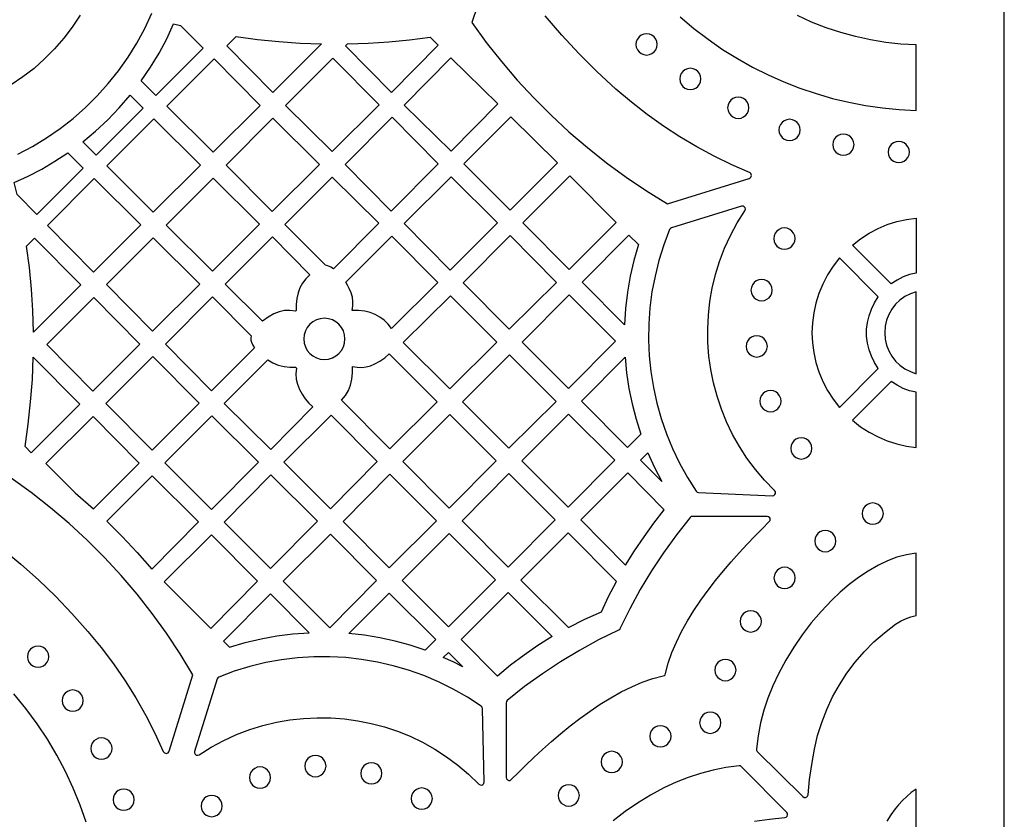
# Model space of a CAD drawing. Header units: millimetres. Extents: x -1176 to 822, y -1617 to -119.
# Tile 81 of 113: x 666 to 822, y -1506 to -1379. Entities that reach past the tile are written whole.
import ezdxf

# ---------------------------------------------------------------- set-up
doc = ezdxf.new("R2010")
doc.units = ezdxf.units.MM
doc.layers.add('pattern', color=5, linetype='Continuous')

msp = doc.modelspace()

# ---------------------------------------------------------------- linework, layer by layer
at = {"layer": 'pattern'}
for points in [[(-1176, -1616.8), (822, -1616.8), (822, -118.96), (-1176, -118.96)], [(684.88, -1388.58), (686.35, -1386.42), (687.7, -1384.21), (688.92, -1381.92), (690.02, -1379.55), (691.1, -1379.82), (694.7, -1383.41), (687.2, -1390.91)], [(763.47, -1382.81), (763.53, -1383.26), (763.7, -1383.66), (763.97, -1384), (764.31, -1384.26), (764.71, -1384.43), (765.16, -1384.49), (765.6, -1384.43), (766.01, -1384.26), (766.35, -1384), (766.61, -1383.66), (766.78, -1383.26), (766.84, -1382.81), (766.78, -1382.36), (766.61, -1381.96), (766.35, -1381.62), (766.01, -1381.35), (765.6, -1381.19), (765.16, -1381.12), (764.71, -1381.19), (764.31, -1381.35), (763.97, -1381.62), (763.7, -1381.96), (763.53, -1382.36)], [(699.93, -1381.56), (703.32, -1382.02), (706.71, -1382.37), (710.12, -1382.6), (713.53, -1382.73), (705.8, -1390.47), (698.45, -1383.04)], [(717.62, -1382.73), (720.93, -1382.62), (724.22, -1382.41), (727.5, -1382.09), (730.78, -1381.66), (732.05, -1382.92), (724.62, -1390.42), (717.31, -1383.04)], [(688.91, -1392.6), (696.32, -1399.94), (703.76, -1392.5), (696.43, -1385.09)], [(715.33, -1384.98), (707.81, -1392.5), (715.22, -1399.84), (722.67, -1392.4)], [(734.09, -1399.76), (726.65, -1392.46), (734.08, -1384.94), (741.53, -1392.24)], [(770.43, -1388.28), (770.49, -1388.73), (770.66, -1389.13), (770.92, -1389.47), (771.26, -1389.74), (771.67, -1389.91), (772.11, -1389.97), (772.56, -1389.91), (772.96, -1389.74), (773.31, -1389.47), (773.57, -1389.13), (773.74, -1388.73), (773.8, -1388.28), (773.74, -1387.84), (773.57, -1387.43), (773.31, -1387.09), (772.96, -1386.83), (772.56, -1386.66), (772.11, -1386.6), (771.67, -1386.66), (771.26, -1386.83), (770.92, -1387.09), (770.66, -1387.43), (770.49, -1387.84)], [(675.57, -1398.28), (677.61, -1396.59), (679.54, -1394.8), (681.37, -1392.9), (683.1, -1390.89), (685.16, -1392.95), (677.7, -1400.41)], [(778.04, -1392.87), (778.1, -1393.32), (778.27, -1393.72), (778.53, -1394.06), (778.87, -1394.33), (779.28, -1394.5), (779.72, -1394.56), (780.17, -1394.5), (780.57, -1394.33), (780.91, -1394.06), (781.18, -1393.72), (781.35, -1393.32), (781.41, -1392.87), (781.35, -1392.42), (781.18, -1392.02), (780.91, -1391.68), (780.57, -1391.42), (780.17, -1391.25), (779.72, -1391.19), (779.28, -1391.25), (778.87, -1391.42), (778.53, -1391.68), (778.27, -1392.02), (778.1, -1392.42)], [(679.4, -1402.1), (686.79, -1409.47), (694.26, -1402.01), (686.86, -1394.64)], [(713.2, -1401.86), (705.79, -1394.52), (698.35, -1401.96), (705.69, -1409.37)], [(724.73, -1394.38), (717.25, -1401.86), (724.59, -1409.27), (732.07, -1401.79)], [(750.98, -1401.63), (743.59, -1394.32), (736.13, -1401.78), (743.48, -1409.12)], [(786.19, -1396.39), (786.25, -1396.83), (786.42, -1397.24), (786.68, -1397.58), (787.02, -1397.84), (787.42, -1398.01), (787.87, -1398.07), (788.32, -1398.01), (788.72, -1397.84), (789.06, -1397.58), (789.33, -1397.24), (789.5, -1396.83), (789.56, -1396.39), (789.5, -1395.94), (789.33, -1395.54), (789.06, -1395.19), (788.72, -1394.93), (788.32, -1394.76), (787.87, -1394.7), (787.42, -1394.76), (787.02, -1394.93), (786.68, -1395.19), (786.42, -1395.54), (786.25, -1395.94)], [(794.75, -1398.73), (794.81, -1399.18), (794.98, -1399.58), (795.24, -1399.92), (795.59, -1400.19), (795.99, -1400.36), (796.44, -1400.42), (796.88, -1400.36), (797.29, -1400.19), (797.63, -1399.92), (797.89, -1399.58), (798.06, -1399.18), (798.12, -1398.73), (798.06, -1398.28), (797.89, -1397.88), (797.63, -1397.54), (797.29, -1397.28), (796.88, -1397.11), (796.44, -1397.05), (795.99, -1397.11), (795.59, -1397.28), (795.24, -1397.54), (794.98, -1397.88), (794.81, -1398.28)], [(803.55, -1399.9), (803.61, -1400.35), (803.78, -1400.75), (804.04, -1401.09), (804.39, -1401.35), (804.79, -1401.52), (805.24, -1401.58), (805.68, -1401.52), (806.09, -1401.35), (806.43, -1401.09), (806.69, -1400.75), (806.86, -1400.35), (806.92, -1399.9), (806.86, -1399.45), (806.69, -1399.05), (806.43, -1398.71), (806.09, -1398.44), (805.68, -1398.27), (805.24, -1398.21), (804.79, -1398.27), (804.39, -1398.44), (804.04, -1398.71), (803.78, -1399.05), (803.61, -1399.45)], [(665.13, -1406.64), (664.67, -1404.73), (666.9, -1403.72), (669.05, -1402.6), (671.15, -1401.37), (673.2, -1400.03), (675.64, -1402.46), (668.28, -1409.82)], [(677.28, -1418.97), (684.8, -1411.46), (677.39, -1404.13), (669.95, -1411.56)], [(688.83, -1411.5), (696.2, -1418.84), (703.67, -1411.38), (696.3, -1404.04)], [(715.39, -1418.47), (714.97, -1418.19), (714.52, -1417.98), (714.12, -1417.89), (707.7, -1411.41), (715.23, -1403.88), (722.64, -1411.21)], [(741.48, -1411.13), (734.09, -1403.82), (726.65, -1411.26), (733.96, -1418.64)], [(760.32, -1411.09), (752.98, -1403.68), (745.49, -1411.17), (752.86, -1418.54)], [(768.82, -1412.21), (767.9, -1414.65), (767.12, -1417.11), (766.5, -1419.61), (766.02, -1422.12), (765.69, -1424.65), (765.51, -1427.19), (765.48, -1429.73), (765.59, -1432.26), (765.84, -1434.78), (766.25, -1437.29), (766.79, -1439.77), (767.48, -1442.22), (768.31, -1444.63), (769.29, -1447), (770.4, -1449.31), (771.66, -1451.57), (773.06, -1453.77), (773.22, -1453.93), (773.43, -1453.98), (785.15, -1454.51), (785.39, -1454.46), (785.56, -1454.31), (785.65, -1454.11), (785.64, -1453.88), (785.51, -1453.68), (783.92, -1452.04), (782.45, -1450.32), (781.11, -1448.52), (779.9, -1446.66), (778.82, -1444.74), (777.86, -1442.77), (777.04, -1440.74), (776.35, -1438.68), (775.78, -1436.58), (775.36, -1434.46), (775.06, -1432.31), (774.9, -1430.15), (774.87, -1427.98), (774.98, -1425.81), (775.22, -1423.65), (775.6, -1421.5), (776.11, -1419.37), (776.77, -1417.26), (777.56, -1415.18), (778.49, -1413.15), (779.56, -1411.16), (780.77, -1409.22), (780.86, -1408.99), (780.82, -1408.76), (780.68, -1408.58), (780.48, -1408.48), (780.23, -1408.49), (769.12, -1411.93), (768.94, -1412.04)], [(808, -1419.12), (806.95, -1419.37), (805.94, -1419.74), (804.96, -1420.23), (804.03, -1420.84), (797.86, -1414.67), (799.16, -1413.66), (800.53, -1412.78), (801.95, -1412.03), (803.41, -1411.42), (804.91, -1410.94), (806.45, -1410.59), (808, -1410.38)], [(785.38, -1413.64), (785.44, -1414.09), (785.61, -1414.49), (785.87, -1414.83), (786.21, -1415.1), (786.62, -1415.27), (787.07, -1415.33), (787.51, -1415.27), (787.91, -1415.1), (788.26, -1414.83), (788.52, -1414.49), (788.69, -1414.09), (788.75, -1413.64), (788.69, -1413.19), (788.52, -1412.79), (788.26, -1412.45), (787.91, -1412.18), (787.51, -1412.01), (787.07, -1411.95), (786.62, -1412.01), (786.21, -1412.18), (785.87, -1412.45), (785.61, -1412.79), (785.44, -1413.19)], [(667.74, -1428.52), (667.63, -1425.08), (667.42, -1421.66), (667.1, -1418.25), (666.66, -1414.85), (667.92, -1413.58), (675.26, -1421)], [(686.79, -1413.52), (679.35, -1420.96), (686.68, -1428.37), (694.19, -1420.86)], [(705.96, -1425.62), (705.03, -1426.14), (704.16, -1426.78), (698.22, -1420.89), (705.72, -1413.39), (711.68, -1419.41), (711.02, -1420.05), (710.5, -1420.73), (710.09, -1421.47), (709.79, -1422.27), (709.59, -1423.17), (709.49, -1424.11), (709.48, -1425.06), (709.38, -1425.15), (708.48, -1425.05), (707.63, -1425.09), (706.8, -1425.28)], [(718.37, -1425.09), (718.48, -1424.34), (718.5, -1423.64), (718.41, -1422.95), (718.22, -1422.26), (717.93, -1421.57), (717.66, -1421.05), (717.35, -1420.55), (724.66, -1413.25), (731.97, -1420.62), (724.61, -1427.91), (724.08, -1427.22), (723.46, -1426.62), (722.78, -1426.12), (722.03, -1425.7), (721.22, -1425.4), (720.38, -1425.2), (719.38, -1425.09)], [(750.84, -1420.6), (743.47, -1413.16), (736, -1420.69), (743.34, -1428.02)], [(763.85, -1414.61), (763.13, -1417.12), (762.55, -1419.63), (762.11, -1422.17), (761.81, -1424.73), (761.65, -1427.33), (754.91, -1420.59), (762.33, -1413.09)], [(795.82, -1440.47), (801.98, -1434.3), (801.36, -1433.35), (800.87, -1432.34), (800.5, -1431.3), (800.25, -1430.23), (800.12, -1429.14), (800.12, -1428.05), (800.25, -1426.96), (800.5, -1425.89), (800.87, -1424.84), (801.36, -1423.84), (801.98, -1422.88), (795.82, -1416.72), (794.79, -1418.04), (793.9, -1419.42), (793.15, -1420.86), (792.53, -1422.35), (792.05, -1423.88), (791.71, -1425.43), (791.51, -1427.01), (791.44, -1428.59), (791.51, -1430.18), (791.71, -1431.75), (792.05, -1433.31), (792.53, -1434.83), (793.15, -1436.32), (793.9, -1437.76), (794.79, -1439.15)], [(781.75, -1421.84), (781.81, -1422.29), (781.98, -1422.69), (782.24, -1423.03), (782.58, -1423.29), (782.98, -1423.46), (783.43, -1423.52), (783.88, -1423.46), (784.28, -1423.29), (784.62, -1423.03), (784.89, -1422.69), (785.06, -1422.29), (785.12, -1421.84), (785.06, -1421.39), (784.89, -1420.99), (784.62, -1420.64), (784.28, -1420.38), (783.88, -1420.21), (783.43, -1420.15), (782.98, -1420.21), (782.58, -1420.38), (782.24, -1420.64), (781.98, -1420.99), (781.81, -1421.39)], [(677.18, -1437.87), (684.66, -1430.39), (677.32, -1422.98), (669.85, -1430.46)], [(702.35, -1429.09), (702.27, -1429.43), (702.28, -1429.76), (702.37, -1430.09), (702.59, -1430.56), (702.86, -1430.99), (696.04, -1437.81), (688.7, -1430.4), (696.21, -1422.89)], [(741.37, -1430.11), (734, -1422.73), (726.51, -1430.15), (733.89, -1437.52)], [(752.84, -1422.57), (745.4, -1430.08), (752.78, -1437.46), (760.22, -1429.95)], [(808, -1422.08), (807.07, -1422.4), (806.21, -1422.85), (805.42, -1423.41), (804.73, -1424.08), (804.13, -1424.84), (803.65, -1425.69), (803.3, -1426.6), (803.07, -1427.57), (803, -1428.59), (803.07, -1429.61), (803.3, -1430.59), (803.65, -1431.5), (804.13, -1432.34), (804.73, -1433.1), (805.42, -1433.77), (806.21, -1434.34), (807.07, -1434.78), (808, -1435.11)], [(710.69, -1429.58), (710.76, -1430.24), (710.95, -1430.85), (711.25, -1431.41), (711.65, -1431.89), (712.14, -1432.29), (712.69, -1432.59), (713.31, -1432.79), (713.97, -1432.85), (714.63, -1432.79), (715.24, -1432.59), (715.8, -1432.29), (716.28, -1431.89), (716.68, -1431.41), (716.99, -1430.85), (717.18, -1430.24), (717.24, -1429.58), (717.18, -1428.92), (716.99, -1428.3), (716.68, -1427.75), (716.28, -1427.26), (715.8, -1426.86), (715.24, -1426.56), (714.63, -1426.37), (713.97, -1426.3), (713.31, -1426.37), (712.69, -1426.56), (712.14, -1426.86), (711.65, -1427.26), (711.25, -1427.75), (710.95, -1428.3), (710.76, -1428.92)], [(780.98, -1430.77), (781.04, -1431.22), (781.21, -1431.62), (781.47, -1431.96), (781.81, -1432.23), (782.22, -1432.4), (782.67, -1432.46), (783.11, -1432.4), (783.52, -1432.23), (783.86, -1431.96), (784.12, -1431.62), (784.29, -1431.22), (784.35, -1430.77), (784.29, -1430.32), (784.12, -1429.92), (783.86, -1429.58), (783.52, -1429.31), (783.11, -1429.14), (782.67, -1429.08), (782.22, -1429.14), (781.81, -1429.31), (781.47, -1429.58), (781.21, -1429.92), (781.04, -1430.32)], [(667.71, -1432.46), (675.11, -1439.94), (667.39, -1447.66), (666.4, -1446.66), (666.91, -1443.12), (667.3, -1439.58), (667.57, -1436.03)], [(679.25, -1439.85), (686.58, -1447.26), (694.06, -1439.79), (686.72, -1432.38)], [(704.98, -1432.92), (705.79, -1433.4), (706.64, -1433.74), (707.56, -1433.95), (708.47, -1434.06), (709.38, -1434.07), (709.53, -1434.23), (709.44, -1435.11), (709.49, -1435.95), (709.67, -1436.76), (710.01, -1437.59), (710.44, -1438.37), (710.93, -1439.1), (711.49, -1439.77), (712.14, -1440.39), (705.45, -1447.14), (698.07, -1439.83)], [(724.26, -1431.95), (731.89, -1439.58), (724.38, -1447.02), (716.69, -1439.33), (717.31, -1438.58), (717.78, -1437.79), (718.13, -1436.93), (718.34, -1435.99), (718.45, -1434.99), (718.46, -1433.98), (719.2, -1434.09), (719.91, -1434.11), (720.6, -1434.02), (721.28, -1433.83), (721.98, -1433.54), (722.79, -1433.09), (723.55, -1432.56)], [(750.77, -1439.5), (743.38, -1432.11), (735.93, -1439.57), (743.28, -1446.92)], [(764.25, -1444.71), (762.14, -1446.82), (754.8, -1439.48), (761.74, -1432.48), (761.99, -1434.99), (762.36, -1437.46), (762.86, -1439.89), (763.49, -1442.31)], [(808, -1438.06), (806.95, -1437.81), (805.94, -1437.44), (804.96, -1436.95), (804.03, -1436.35), (797.86, -1442.51), (799.16, -1443.52), (800.53, -1444.4), (801.95, -1445.15), (803.41, -1445.76), (804.91, -1446.25), (806.45, -1446.59), (808, -1446.81)], [(783.16, -1439.46), (783.22, -1439.91), (783.39, -1440.32), (783.66, -1440.66), (784, -1440.92), (784.4, -1441.09), (784.85, -1441.15), (785.3, -1441.09), (785.7, -1440.92), (786.04, -1440.66), (786.3, -1440.32), (786.47, -1439.91), (786.53, -1439.46), (786.47, -1439.02), (786.3, -1438.61), (786.04, -1438.27), (785.7, -1438.01), (785.3, -1437.84), (784.85, -1437.78), (784.4, -1437.84), (784, -1438.01), (783.66, -1438.27), (783.39, -1438.61), (783.22, -1439.02)], [(677.28, -1456.56), (684.56, -1449.29), (677.22, -1441.88), (669.7, -1449.39), (674.37, -1454.01)], [(696.08, -1441.81), (688.62, -1449.27), (696.02, -1456.66), (703.48, -1449.13)], [(722.36, -1449.05), (715.02, -1441.71), (707.51, -1449.15), (714.92, -1456.56)], [(733.92, -1441.61), (726.41, -1449.05), (733.82, -1456.45), (741.26, -1448.94)], [(760.13, -1448.86), (752.78, -1441.51), (745.33, -1448.96), (752.68, -1456.31)], [(788.06, -1446.98), (788.12, -1447.42), (788.29, -1447.83), (788.55, -1448.17), (788.89, -1448.43), (789.3, -1448.6), (789.74, -1448.66), (790.19, -1448.6), (790.59, -1448.43), (790.94, -1448.17), (791.2, -1447.83), (791.37, -1447.42), (791.43, -1446.98), (791.37, -1446.53), (791.2, -1446.13), (790.94, -1445.78), (790.59, -1445.52), (790.19, -1445.35), (789.74, -1445.29), (789.3, -1445.35), (788.89, -1445.52), (788.55, -1445.78), (788.29, -1446.13), (788.12, -1446.53)], [(767.6, -1452.24), (764.2, -1448.84), (765.38, -1447.66), (766.43, -1449.98)], [(679.38, -1458.51), (681.85, -1460.97), (684.24, -1463.52), (686.54, -1466.14), (693.97, -1458.63), (686.58, -1451.31)], [(698.04, -1458.69), (705.42, -1466.06), (712.86, -1458.55), (705.48, -1451.17)], [(724.39, -1451.07), (716.94, -1458.58), (724.28, -1465.92), (731.79, -1458.48)], [(750.65, -1458.33), (743.28, -1450.97), (735.85, -1458.48), (743.18, -1465.81)], [(761.83, -1465.54), (763.25, -1463.25), (764.75, -1461.02), (766.32, -1458.84), (767.98, -1456.72), (762.18, -1450.87), (754.7, -1458.34)], [(799.41, -1457.32), (799.47, -1457.77), (799.64, -1458.17), (799.9, -1458.51), (800.25, -1458.78), (800.65, -1458.95), (801.1, -1459.01), (801.54, -1458.95), (801.95, -1458.78), (802.29, -1458.51), (802.55, -1458.17), (802.72, -1457.77), (802.78, -1457.32), (802.72, -1456.87), (802.55, -1456.47), (802.29, -1456.13), (801.95, -1455.87), (801.54, -1455.7), (801.1, -1455.64), (800.65, -1455.7), (800.25, -1455.87), (799.9, -1456.13), (799.64, -1456.47), (799.47, -1456.87)], [(772.45, -1457.77), (772.24, -1457.81), (772.07, -1457.94), (769.89, -1460.7), (767.85, -1463.53), (765.94, -1466.42), (764.15, -1469.4), (762.48, -1472.46), (760.93, -1475.62), (760.84, -1475.76), (760.7, -1475.85), (757.54, -1477.4), (754.48, -1479.07), (751.5, -1480.85), (748.61, -1482.77), (745.78, -1484.81), (743.02, -1486.99), (742.89, -1487.15), (742.85, -1487.36), (742.85, -1499.24), (742.9, -1499.47), (743.05, -1499.63), (743.25, -1499.71), (743.47, -1499.7), (743.67, -1499.57), (744.79, -1498.44), (745.99, -1497.26), (747.27, -1496.04), (748.62, -1494.79), (750.03, -1493.53), (751.5, -1492.28), (753.02, -1491.05), (754.58, -1489.85), (756.18, -1488.69), (757.8, -1487.59), (759.46, -1486.57), (761.12, -1485.64), (762.8, -1484.82), (764.47, -1484.11), (766.15, -1483.53), (767.81, -1483.1), (767.99, -1483.03), (768.11, -1482.91), (768.18, -1482.73), (768.61, -1481.07), (769.19, -1479.4), (769.9, -1477.72), (770.73, -1476.05), (771.66, -1474.38), (772.68, -1472.73), (773.77, -1471.1), (774.93, -1469.5), (776.13, -1467.94), (777.37, -1466.42), (778.62, -1464.96), (779.88, -1463.54), (781.12, -1462.2), (782.35, -1460.92), (783.53, -1459.72), (784.66, -1458.6), (784.79, -1458.4), (784.8, -1458.18), (784.72, -1457.98), (784.55, -1457.83), (784.32, -1457.78)], [(695.91, -1475.56), (703.36, -1468.05), (696.02, -1460.71), (688.5, -1468.15)], [(714.92, -1460.6), (707.4, -1468.04), (714.82, -1475.45), (722.26, -1467.94)], [(741.15, -1467.83), (733.82, -1460.5), (726.31, -1467.94), (733.67, -1475.31)], [(760.36, -1468.12), (752.68, -1460.37), (745.16, -1467.88), (752.75, -1475.39), (755.34, -1474.09), (757.98, -1472.91), (759.13, -1470.49)], [(791.87, -1461.7), (791.93, -1462.15), (792.1, -1462.55), (792.36, -1462.89), (792.7, -1463.15), (793.11, -1463.32), (793.55, -1463.38), (794, -1463.32), (794.4, -1463.15), (794.74, -1462.89), (795.01, -1462.55), (795.18, -1462.15), (795.24, -1461.7), (795.18, -1461.25), (795.01, -1460.85), (794.74, -1460.5), (794.4, -1460.24), (794, -1460.07), (793.55, -1460.01), (793.11, -1460.07), (792.7, -1460.24), (792.36, -1460.5), (792.1, -1460.85), (791.93, -1461.25)], [(808, -1463.63), (806.46, -1463.88), (804.94, -1464.27), (803.46, -1464.81), (802.02, -1465.5), (800.39, -1466.45), (798.84, -1467.47), (797.36, -1468.58), (795.94, -1469.78), (794.57, -1471.08), (792.89, -1472.85), (791.33, -1474.68), (789.88, -1476.58), (788.53, -1478.56), (787.27, -1480.62), (786.12, -1482.77), (785.21, -1484.69), (784.44, -1486.62), (783.8, -1488.57), (783.28, -1490.57), (782.88, -1492.61), (782.6, -1494.71), (782.62, -1494.92), (782.74, -1495.1), (790, -1502.27), (790.2, -1502.39), (790.41, -1502.41), (790.6, -1502.33), (790.75, -1502.18), (790.82, -1501.97), (791.06, -1499.55), (791.4, -1497.15), (791.83, -1494.76), (792.34, -1492.59), (792.99, -1490.48), (793.79, -1488.43), (794.72, -1486.44), (795.79, -1484.52), (796.98, -1482.68), (798.3, -1480.93), (799.74, -1479.27), (801.29, -1477.71), (802.96, -1476.25), (804.73, -1474.91), (805.5, -1474.42), (806.31, -1474.02), (807.14, -1473.71), (808, -1473.49)], [(785.4, -1467.54), (785.46, -1467.99), (785.63, -1468.39), (785.89, -1468.73), (786.23, -1468.99), (786.63, -1469.16), (787.08, -1469.22), (787.53, -1469.16), (787.93, -1468.99), (788.27, -1468.73), (788.54, -1468.39), (788.71, -1467.99), (788.77, -1467.54), (788.71, -1467.09), (788.54, -1466.69), (788.27, -1466.35), (787.93, -1466.08), (787.53, -1465.91), (787.08, -1465.85), (786.63, -1465.91), (786.23, -1466.08), (785.89, -1466.35), (785.63, -1466.69), (785.46, -1467.09)], [(698.91, -1478.55), (701.4, -1477.81), (703.9, -1477.21), (706.42, -1476.75), (708.97, -1476.43), (711.56, -1476.24), (705.38, -1470.07), (697.94, -1477.58)], [(729.96, -1479.02), (727.59, -1478.24), (725.2, -1477.58), (722.79, -1477.05), (720.35, -1476.65), (717.87, -1476.37), (724.28, -1469.96), (731.65, -1477.33)], [(750.17, -1476.85), (747.89, -1478.28), (745.69, -1479.8), (743.55, -1481.42), (741.48, -1483.13), (735.7, -1477.33), (743.17, -1469.86)], [(780.03, -1474.45), (780.09, -1474.89), (780.26, -1475.3), (780.52, -1475.64), (780.86, -1475.9), (781.27, -1476.07), (781.71, -1476.13), (782.16, -1476.07), (782.56, -1475.9), (782.9, -1475.64), (783.17, -1475.3), (783.34, -1474.89), (783.4, -1474.45), (783.34, -1474), (783.17, -1473.59), (782.9, -1473.25), (782.56, -1472.99), (782.16, -1472.82), (781.71, -1472.76), (781.27, -1472.82), (780.86, -1472.99), (780.52, -1473.25), (780.26, -1473.59), (780.09, -1474)], [(666.8, -1480.05), (666.86, -1480.5), (667.03, -1480.9), (667.29, -1481.24), (667.63, -1481.51), (668.03, -1481.68), (668.48, -1481.74), (668.93, -1481.68), (669.33, -1481.51), (669.67, -1481.24), (669.94, -1480.9), (670.11, -1480.5), (670.17, -1480.05), (670.11, -1479.6), (669.94, -1479.2), (669.67, -1478.86), (669.33, -1478.6), (668.93, -1478.43), (668.48, -1478.37), (668.03, -1478.43), (667.63, -1478.6), (667.29, -1478.86), (667.03, -1479.2), (666.86, -1479.6)], [(735.99, -1481.67), (734.44, -1480.89), (732.86, -1480.17), (733.67, -1479.36)], [(738.88, -1487.93), (736.69, -1486.5), (734.43, -1485.21), (732.12, -1484.06), (729.75, -1483.06), (727.34, -1482.2), (724.89, -1481.48), (722.4, -1480.9), (719.89, -1480.48), (717.36, -1480.19), (714.82, -1480.06), (712.27, -1480.07), (709.72, -1480.23), (707.17, -1480.54), (704.64, -1481), (702.13, -1481.6), (699.65, -1482.36), (697.2, -1483.28), (697.02, -1483.39), (696.92, -1483.58), (693.33, -1495.09), (693.32, -1495.33), (693.42, -1495.54), (693.6, -1495.67), (693.83, -1495.71), (694.06, -1495.63), (696, -1494.42), (697.99, -1493.36), (700.03, -1492.43), (702.1, -1491.64), (704.21, -1490.98), (706.34, -1490.47), (708.49, -1490.09), (710.65, -1489.85), (712.82, -1489.74), (714.98, -1489.76), (717.14, -1489.92), (719.29, -1490.22), (721.41, -1490.64), (723.51, -1491.2), (725.57, -1491.88), (727.6, -1492.7), (729.58, -1493.65), (731.5, -1494.72), (733.36, -1495.93), (735.16, -1497.26), (736.89, -1498.71), (738.53, -1500.3), (738.74, -1500.42), (738.96, -1500.44), (739.16, -1500.35), (739.31, -1500.18), (739.36, -1499.95), (739.09, -1488.31), (739.04, -1488.09)], [(776, -1482.18), (776.06, -1482.63), (776.23, -1483.03), (776.5, -1483.37), (776.84, -1483.64), (777.24, -1483.81), (777.69, -1483.87), (778.14, -1483.81), (778.54, -1483.64), (778.88, -1483.37), (779.14, -1483.03), (779.31, -1482.63), (779.37, -1482.18), (779.31, -1481.73), (779.14, -1481.33), (778.88, -1480.99), (778.54, -1480.72), (778.14, -1480.55), (777.69, -1480.49), (777.24, -1480.55), (776.84, -1480.72), (776.5, -1480.99), (776.23, -1481.33), (776.06, -1481.73)], [(672.29, -1487.03), (672.35, -1487.48), (672.52, -1487.88), (672.79, -1488.22), (673.13, -1488.49), (673.53, -1488.66), (673.98, -1488.72), (674.43, -1488.66), (674.83, -1488.49), (675.17, -1488.22), (675.43, -1487.88), (675.6, -1487.48), (675.66, -1487.03), (675.6, -1486.58), (675.43, -1486.18), (675.17, -1485.84), (674.83, -1485.57), (674.43, -1485.41), (673.98, -1485.34), (673.53, -1485.41), (673.13, -1485.57), (672.79, -1485.84), (672.52, -1486.18), (672.35, -1486.58)], [(773.59, -1490.55), (773.65, -1491), (773.82, -1491.4), (774.08, -1491.74), (774.42, -1492), (774.82, -1492.17), (775.27, -1492.23), (775.72, -1492.17), (776.12, -1492), (776.46, -1491.74), (776.72, -1491.4), (776.89, -1491), (776.95, -1490.55), (776.89, -1490.1), (776.72, -1489.7), (776.46, -1489.36), (776.12, -1489.09), (775.72, -1488.92), (775.27, -1488.86), (774.82, -1488.92), (774.42, -1489.09), (774.08, -1489.36), (773.82, -1489.7), (773.65, -1490.1)], [(765.68, -1492.69), (765.74, -1493.14), (765.91, -1493.54), (766.17, -1493.88), (766.51, -1494.15), (766.92, -1494.32), (767.37, -1494.38), (767.81, -1494.32), (768.22, -1494.15), (768.56, -1493.88), (768.82, -1493.54), (768.99, -1493.14), (769.05, -1492.69), (768.99, -1492.24), (768.82, -1491.84), (768.56, -1491.5), (768.22, -1491.24), (767.81, -1491.07), (767.37, -1491.01), (766.92, -1491.07), (766.51, -1491.24), (766.17, -1491.5), (765.91, -1491.84), (765.74, -1492.24)], [(676.86, -1494.63), (676.92, -1495.08), (677.09, -1495.49), (677.35, -1495.83), (677.69, -1496.09), (678.09, -1496.26), (678.54, -1496.32), (678.99, -1496.26), (679.39, -1496.09), (679.73, -1495.83), (680, -1495.49), (680.17, -1495.08), (680.23, -1494.63), (680.17, -1494.19), (680, -1493.78), (679.73, -1493.44), (679.39, -1493.18), (678.99, -1493.01), (678.54, -1492.95), (678.09, -1493.01), (677.69, -1493.18), (677.35, -1493.44), (677.09, -1493.78), (676.92, -1494.19)], [(757.95, -1496.77), (758.01, -1497.22), (758.18, -1497.62), (758.44, -1497.96), (758.78, -1498.22), (759.18, -1498.39), (759.63, -1498.45), (760.08, -1498.39), (760.48, -1498.22), (760.82, -1497.96), (761.09, -1497.62), (761.26, -1497.22), (761.32, -1496.77), (761.26, -1496.32), (761.09, -1495.92), (760.82, -1495.58), (760.48, -1495.31), (760.08, -1495.14), (759.63, -1495.08), (759.18, -1495.14), (758.78, -1495.31), (758.44, -1495.58), (758.18, -1495.92), (758.01, -1496.32)], [(710.86, -1497.43), (710.92, -1497.88), (711.09, -1498.28), (711.35, -1498.62), (711.69, -1498.89), (712.1, -1499.06), (712.55, -1499.12), (712.99, -1499.06), (713.39, -1498.89), (713.74, -1498.62), (714, -1498.28), (714.17, -1497.88), (714.23, -1497.43), (714.17, -1496.98), (714, -1496.58), (713.74, -1496.24), (713.39, -1495.97), (712.99, -1495.8), (712.55, -1495.74), (712.1, -1495.8), (711.69, -1495.97), (711.35, -1496.24), (711.09, -1496.58), (710.92, -1496.98)], [(719.74, -1498.58), (719.8, -1499.03), (719.97, -1499.44), (720.23, -1499.78), (720.58, -1500.04), (720.98, -1500.21), (721.43, -1500.27), (721.87, -1500.21), (722.28, -1500.04), (722.62, -1499.78), (722.88, -1499.44), (723.05, -1499.03), (723.11, -1498.58), (723.05, -1498.14), (722.88, -1497.73), (722.62, -1497.39), (722.28, -1497.13), (721.87, -1496.96), (721.43, -1496.9), (720.98, -1496.96), (720.58, -1497.13), (720.23, -1497.39), (719.97, -1497.73), (719.8, -1498.14)], [(702.06, -1499.24), (702.12, -1499.69), (702.29, -1500.09), (702.56, -1500.44), (702.9, -1500.7), (703.3, -1500.87), (703.75, -1500.93), (704.2, -1500.87), (704.6, -1500.7), (704.94, -1500.44), (705.2, -1500.09), (705.37, -1499.69), (705.43, -1499.24), (705.37, -1498.8), (705.2, -1498.39), (704.94, -1498.05), (704.6, -1497.79), (704.2, -1497.62), (703.75, -1497.56), (703.3, -1497.62), (702.9, -1497.79), (702.56, -1498.05), (702.29, -1498.39), (702.12, -1498.8)], [(680.39, -1502.77), (680.45, -1503.21), (680.62, -1503.62), (680.88, -1503.96), (681.22, -1504.22), (681.63, -1504.39), (682.07, -1504.45), (682.52, -1504.39), (682.93, -1504.22), (683.27, -1503.96), (683.53, -1503.62), (683.7, -1503.21), (683.76, -1502.77), (683.7, -1502.32), (683.53, -1501.92), (683.27, -1501.58), (682.93, -1501.31), (682.52, -1501.14), (682.07, -1501.08), (681.63, -1501.14), (681.22, -1501.31), (680.88, -1501.58), (680.62, -1501.92), (680.45, -1502.32)], [(727.75, -1502.59), (727.81, -1503.04), (727.98, -1503.44), (728.25, -1503.78), (728.59, -1504.04), (728.99, -1504.22), (729.44, -1504.28), (729.89, -1504.22), (730.29, -1504.04), (730.63, -1503.78), (730.89, -1503.44), (731.06, -1503.04), (731.12, -1502.59), (731.06, -1502.14), (730.89, -1501.74), (730.63, -1501.4), (730.29, -1501.13), (729.89, -1500.96), (729.44, -1500.9), (728.99, -1500.96), (728.59, -1501.13), (728.25, -1501.4), (727.98, -1501.74), (727.81, -1502.14)], [(751.11, -1502.1), (751.17, -1502.54), (751.34, -1502.95), (751.61, -1503.29), (751.95, -1503.55), (752.35, -1503.72), (752.8, -1503.78), (753.25, -1503.72), (753.65, -1503.55), (753.99, -1503.29), (754.25, -1502.95), (754.42, -1502.54), (754.48, -1502.1), (754.42, -1501.65), (754.25, -1501.24), (753.99, -1500.9), (753.65, -1500.64), (753.25, -1500.47), (752.8, -1500.41), (752.35, -1500.47), (751.95, -1500.64), (751.61, -1500.9), (751.34, -1501.24), (751.17, -1501.65)], [(694.38, -1503.78), (694.44, -1504.23), (694.61, -1504.63), (694.87, -1504.97), (695.21, -1505.23), (695.61, -1505.4), (696.06, -1505.46), (696.51, -1505.4), (696.91, -1505.23), (697.25, -1504.97), (697.52, -1504.63), (697.69, -1504.23), (697.75, -1503.78), (697.69, -1503.33), (697.52, -1502.93), (697.25, -1502.59), (696.91, -1502.32), (696.51, -1502.15), (696.06, -1502.09), (695.61, -1502.15), (695.21, -1502.32), (694.87, -1502.59), (694.61, -1502.93), (694.44, -1503.33)]]:
    msp.add_lwpolyline(points, close=True, dxfattribs=at)
for points in [[(740.99, -1368.69), (737.38, -1379.35), (739.67, -1382.49), (742.09, -1385.53), (744.61, -1388.47), (747.24, -1391.31), (749.98, -1394.05), (752.82, -1396.68), (755.76, -1399.2), (758.8, -1401.6), (761.93, -1403.89), (765.15, -1406.06), (768.46, -1408.11), (781.46, -1404.08, 0.703668), (781.5, -1403.14), (778.68, -1401.91), (775.89, -1400.56), (773.15, -1399.09), (770.46, -1397.5), (767.83, -1395.78), (765.25, -1393.94), (762.74, -1391.97), (760.29, -1389.89), (757.28, -1387.11), (754.41, -1384.26), (751.67, -1381.32), (749.05, -1378.29)], [(662.89, -1462.97), (665.75, -1465.35), (668.53, -1467.85), (671.22, -1470.46), (673.85, -1473.18), (676.4, -1476.03), (678.5, -1478.57), (680.47, -1481.18), (682.31, -1483.86), (684.02, -1486.59), (685.6, -1489.38), (687.05, -1492.22), (688.37, -1495.1, 0.695693), (689.31, -1495.05), (693.09, -1482.93), (691.06, -1479.59), (688.9, -1476.33), (686.61, -1473.17), (684.21, -1470.11), (681.68, -1467.15), (679.04, -1464.3), (676.28, -1461.55), (673.42, -1458.91), (670.45, -1456.39), (667.37, -1453.98), (664.19, -1451.7)]]:
    msp.add_lwpolyline(points, format="xyb", dxfattribs=at)
for points in [[(675.16, -1378.18), (673.91, -1380.05), (672.55, -1381.83), (671.08, -1383.52), (669.51, -1385.12), (667.83, -1386.61), (666.07, -1387.98), (664.21, -1389.25)], [(665.24, -1400.24), (667.58, -1399.01), (669.83, -1397.65), (672, -1396.16), (674.07, -1394.55), (676.03, -1392.82), (677.89, -1390.98), (679.64, -1389.03), (681.28, -1386.98), (682.79, -1384.84), (684.18, -1382.6), (685.43, -1380.27), (686.55, -1377.86)], [(770.5, -1378.42), (772.68, -1380.26), (774.92, -1381.99), (777.22, -1383.59), (779.58, -1385.07), (782, -1386.42), (784.46, -1387.66), (786.96, -1388.77), (789.5, -1389.76), (792.08, -1390.63), (794.68, -1391.38), (797.31, -1392), (799.96, -1392.51), (802.63, -1392.89), (805.31, -1393.14), (808, -1393.28), (808, -1382.9), (805.58, -1382.75), (803.16, -1382.48), (800.76, -1382.08), (798.38, -1381.56), (796.02, -1380.92), (793.68, -1380.15), (791.38, -1379.25), (789.12, -1378.23)], [(676.12, -1506.35), (675.16, -1503.62), (674.06, -1500.93), (672.83, -1498.28), (671.46, -1495.69), (669.96, -1493.16), (668.32, -1490.69), (666.55, -1488.29), (664.64, -1485.96)], [(782.3, -1506.18), (784.7, -1505.85), (787.12, -1505.61), (787.34, -1505.54), (787.49, -1505.39), (787.56, -1505.19), (787.54, -1504.98), (787.43, -1504.79), (780.25, -1497.53), (780.07, -1497.41), (779.86, -1497.39), (777.76, -1497.67), (775.72, -1498.07), (773.72, -1498.58), (771.77, -1499.23), (769.84, -1500), (767.92, -1500.9), (765.77, -1502.06), (763.71, -1503.31), (761.74, -1504.66), (759.84, -1506.12)], [(808, -1514.29), (808, -1501.11), (807.22, -1501.62), (806.49, -1502.23), (805.81, -1502.89), (805.19, -1503.57), (804.64, -1504.24), (803.96, -1505.16), (803.32, -1506.15)]]:
    msp.add_lwpolyline(points, dxfattribs=at)

doc.saveas('drawing.dxf')
